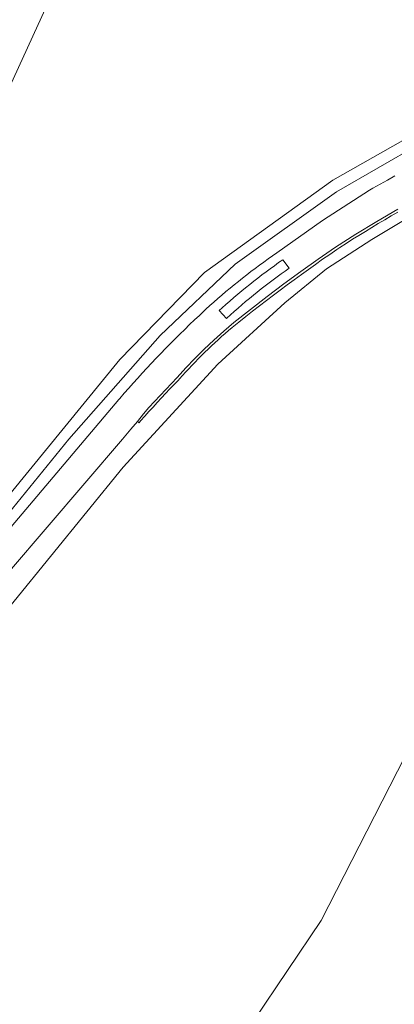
# Model space of a CAD drawing. Header units: metres. Extents: x 152737 to 157444, y 374779 to 378487.
# Tile 23 of 95: x 155517 to 155587, y 375615 to 375798. Entities that reach past the tile are written whole.
import ezdxf

# ---------------------------------------------------------------- set-up
doc = ezdxf.new("R2010")
doc.units = ezdxf.units.M
for name, color, linetype, lineweight in [('B-XX-OG-TERREIN_CULTUURSCHEIDING-GV', 7, 'Continuous', 18), ('B-XX-OG-WATER-GV', 130, 'Continuous', 18), ('B-XX-OG-WEG-GV', 7, 'Continuous', 18), ('B-XX-VH-VERHARDING_GRASBETONSTEEN-GV', 70, 'Continuous', 18)]:
    doc.layers.add(name, color=color, linetype=linetype, lineweight=lineweight)

msp = doc.modelspace()

# ---------------------------------------------------------------- linework, layer by layer
at = {"layer": 'B-XX-OG-TERREIN_CULTUURSCHEIDING-GV'}
for points in [[(155536.567, 375832.353), (155506.855, 375767.387), (155491.702, 375733.921), (155489.084, 375726.885), (155487.926, 375718.764), (155488.828, 375708.93), (155491.631, 375700.078), (155497.383, 375691.824), (155500.057, 375695.057), (155500.218, 375695.06), (155501.633, 375695.62), (155503.156, 375697.147), (155507.356, 375702.774), (155508.591, 375701.656), (155535.793, 375734.855), (155551.535, 375751.065), (155575.454, 375768.242), (155599.658, 375781.983)], [(155506.855, 375767.387), (155536.567, 375832.353)], [(155599.39, 375779.485), (155576.117, 375766.085), (155557.272, 375752.599), (155543.313, 375739.35), (155526.325, 375720.01), (155510.073, 375700.127)], [(155506.035, 375692.481), (155535.593, 375727.384), (155535.788, 375727.612), (155536.612, 375728.565), (155537.442, 375729.514), (155538.278, 375730.457), (155539.12, 375731.394), (155539.968, 375732.327), (155540.822, 375733.254), (155541.681, 375734.176), (155542.547, 375735.092), (155543.418, 375736.002), (155544.295, 375736.907), (155545.178, 375737.807), (155546.067, 375738.7), (155546.961, 375739.589), (155547.86, 375740.471), (155548.766, 375741.348), (155549.677, 375742.219), (155550.593, 375743.084), (155551.086, 375743.545), (155551.816, 375744.218), (155552.552, 375744.886), (155553.293, 375745.548), (155554.039, 375746.204), (155554.79, 375746.854), (155555.547, 375747.497), (155556.309, 375748.135), (155557.076, 375748.767), (155557.848, 375749.392), (155558.625, 375750.011), (155559.407, 375750.624), (155560.194, 375751.23), (155560.986, 375751.83), (155561.782, 375752.424), (155562.584, 375753.011), (155563.39, 375753.592), (155564.201, 375754.166), (155565.016, 375754.734), (155573.53, 375760.731), (155582.265, 375766.404), (155582.865, 375766.748), (155584.23, 375767.524), (155585.598, 375768.292), (155586.971, 375769.054)], [(155594.657, 375764.432), (155582.691, 375757.182), (155574.28, 375751.723), (155566.504, 375745.439), (155554.003, 375733.997), (155536.426, 375714.802), (155509.278, 375681.543)], [(155509.278, 375681.543), (155536.426, 375714.802), (155554.003, 375733.997), (155566.504, 375745.439), (155574.28, 375751.723), (155582.691, 375757.182), (155594.657, 375764.432)], [(155587.512, 375762.296), (155586.3, 375761.595), (155585.092, 375760.887), (155583.889, 375760.172), (155582.689, 375759.45), (155581.493, 375758.721), (155580.302, 375757.986), (155579.115, 375757.243), (155577.932, 375756.494), (155576.753, 375755.738), (155576.186, 375755.371), (155574.854, 375754.447), (155573.526, 375753.516), (155572.203, 375752.578), (155570.885, 375751.634), (155569.572, 375750.684), (155568.263, 375749.727), (155566.959, 375748.764), (155565.659, 375747.794), (155564.365, 375746.818), (155563.075, 375745.835), (155561.79, 375744.846), (155560.51, 375743.851), (155559.235, 375742.85), (155557.965, 375741.842), (155557.337, 375741.34), (155556.679, 375740.792), (155556.027, 375740.238), (155555.379, 375739.679), (155554.737, 375739.113), (155554.1, 375738.541), (155553.469, 375737.963), (155552.843, 375737.379), (155552.223, 375736.79), (155551.608, 375736.194), (155550.998, 375735.593), (155550.394, 375734.986), (155549.797, 375734.374), (155549.204, 375733.756), (155548.618, 375733.133), (155548.037, 375732.504), (155547.462, 375731.87), (155546.894, 375731.23), (155546.724, 375731.037), (155545.916, 375730.211), (155545.115, 375729.38), (155544.319, 375728.543), (155543.528, 375727.701), (155542.744, 375726.854), (155541.965, 375726.001), (155541.193, 375725.142), (155540.426, 375724.278), (155539.665, 375723.409), (155539.387, 375723.088), (155539.085, 375723.336), (155537.842, 375721.876), (155536.26, 375720.03), (155515.283, 375695.418)], [(155600.257, 375683.193), (155573.292, 375630.359), (155548.226, 375593.104), (155530.325, 375574.793), (155494.313, 375542.805), (155478.723, 375509.547), (155474.294, 375487.442), (155473.449, 375479.442), (155462.288, 375469.762), (155449.228, 375448.082), (155443.328, 375434.82), (155430.901, 375416.087), (155367.714, 375334.002)], [(155367.714, 375334.002), (155430.901, 375416.087), (155443.328, 375434.82), (155449.228, 375448.082), (155462.288, 375469.762), (155473.449, 375479.442), (155474.294, 375487.442), (155478.723, 375509.547), (155494.313, 375542.805), (155530.325, 375574.793), (155548.226, 375593.104), (155573.292, 375630.359), (155600.257, 375683.193)]]:
    msp.add_lwpolyline(points, dxfattribs=at)
at = {"layer": 'B-XX-OG-WATER-GV'}
msp.add_lwpolyline([(155599.658, 375781.983), (155575.454, 375768.242), (155551.535, 375751.065), (155535.793, 375734.855), (155508.591, 375701.656), (155508.085, 375699.263), (155510.073, 375700.127), (155526.325, 375720.01), (155543.313, 375739.35), (155557.272, 375752.599), (155576.117, 375766.085), (155599.39, 375779.485)], dxfattribs=at)
at = {"layer": 'B-XX-OG-WEG-GV'}
for points in [[(155586.971, 375769.054), (155585.598, 375768.292), (155584.23, 375767.524), (155582.865, 375766.748), (155582.265, 375766.404), (155573.53, 375760.731), (155565.016, 375754.734), (155564.201, 375754.166), (155563.39, 375753.592), (155562.584, 375753.011), (155561.782, 375752.424), (155560.986, 375751.83), (155560.194, 375751.23), (155559.407, 375750.624), (155558.625, 375750.011), (155557.848, 375749.392), (155557.076, 375748.767), (155556.309, 375748.135), (155555.547, 375747.497), (155554.79, 375746.854), (155554.039, 375746.204), (155553.293, 375745.548), (155552.552, 375744.886), (155551.816, 375744.218), (155551.086, 375743.545), (155550.593, 375743.084), (155549.677, 375742.219), (155548.766, 375741.348), (155547.86, 375740.471), (155546.961, 375739.589), (155546.067, 375738.7), (155545.178, 375737.807), (155544.295, 375736.907), (155543.418, 375736.002), (155542.547, 375735.092), (155541.681, 375734.176), (155540.822, 375733.254), (155539.968, 375732.327), (155539.12, 375731.394), (155538.278, 375730.457), (155537.442, 375729.514), (155536.612, 375728.565), (155535.788, 375727.612), (155535.593, 375727.384), (155506.035, 375692.481)], [(155515.283, 375695.418), (155536.26, 375720.03), (155537.842, 375721.876), (155539.085, 375723.336), (155540.189, 375724.759), (155541.211, 375725.909), (155542.244, 375727.049), (155543.288, 375728.179), (155544.343, 375729.299), (155545.407, 375730.409), (155546.483, 375731.509), (155548.101, 375733.305), (155549.765, 375735.057), (155551.476, 375736.764), (155553.277, 375738.467), (155555.124, 375740.12), (155557.015, 375741.723), (155560.095, 375744.162), (155563.204, 375746.563), (155566.341, 375748.928), (155569.503, 375751.253), (155572.693, 375753.54), (155575.91, 375755.789), (155579.74, 375758.227), (155583.615, 375760.593), (155587.533, 375762.885)]]:
    msp.add_lwpolyline(points, dxfattribs=at)
for points in [[(155555.716, 375742.561), (155556.403, 375743.189), (155557.096, 375743.812), (155557.795, 375744.428), (155558.498, 375745.038), (155559.207, 375745.642), (155559.921, 375746.24), (155560.64, 375746.832), (155561.364, 375747.417), (155562.093, 375747.997), (155562.828, 375748.57), (155563.567, 375749.137), (155564.31, 375749.697), (155565.059, 375750.251), (155565.812, 375750.799), (155566.57, 375751.339), (155567.333, 375751.874), (155566.12, 375753.449), (155565.333, 375752.895), (155564.551, 375752.334), (155563.773, 375751.767), (155563.001, 375751.193), (155562.233, 375750.613), (155561.47, 375750.027), (155560.711, 375749.434), (155559.958, 375748.835), (155559.21, 375748.23), (155558.467, 375747.618), (155557.729, 375747.001), (155556.995, 375746.377), (155556.268, 375745.747), (155555.545, 375745.111), (155554.828, 375744.47), (155554.279, 375743.971), (155555.621, 375742.474)], [(155555.716, 375742.561), (155555.621, 375742.474), (155554.279, 375743.971), (155554.828, 375744.47), (155555.545, 375745.111), (155556.268, 375745.747), (155556.995, 375746.377), (155557.729, 375747.001), (155558.467, 375747.618), (155559.21, 375748.23), (155559.958, 375748.835), (155560.711, 375749.434), (155561.47, 375750.027), (155562.233, 375750.613), (155563.001, 375751.193), (155563.773, 375751.767), (155564.551, 375752.334), (155565.333, 375752.895), (155566.12, 375753.449), (155567.333, 375751.874), (155566.57, 375751.339), (155565.812, 375750.799), (155565.059, 375750.251), (155564.31, 375749.697), (155563.567, 375749.137), (155562.828, 375748.57), (155562.093, 375747.997), (155561.364, 375747.417), (155560.64, 375746.832), (155559.921, 375746.24), (155559.207, 375745.642), (155558.498, 375745.038), (155557.795, 375744.428), (155557.096, 375743.812), (155556.403, 375743.189)]]:
    msp.add_lwpolyline(points, close=True, dxfattribs=at)
at = {"layer": 'B-XX-VH-VERHARDING_GRASBETONSTEEN-GV'}
msp.add_lwpolyline([(155587.533, 375762.885), (155583.615, 375760.593), (155579.74, 375758.227), (155575.91, 375755.789), (155572.693, 375753.54), (155569.503, 375751.253), (155566.341, 375748.928), (155563.204, 375746.563), (155560.095, 375744.162), (155557.015, 375741.723), (155555.124, 375740.12), (155553.277, 375738.467), (155551.476, 375736.764), (155549.765, 375735.057), (155548.101, 375733.305), (155546.483, 375731.509), (155545.407, 375730.409), (155544.343, 375729.299), (155543.288, 375728.179), (155542.244, 375727.049), (155541.211, 375725.909), (155540.189, 375724.759), (155539.085, 375723.336), (155539.387, 375723.088), (155539.665, 375723.409), (155540.426, 375724.278), (155541.193, 375725.142), (155541.965, 375726.001), (155542.744, 375726.854), (155543.528, 375727.701), (155544.319, 375728.543), (155545.115, 375729.38), (155545.916, 375730.211), (155546.724, 375731.037), (155546.894, 375731.23), (155547.462, 375731.87), (155548.037, 375732.504), (155548.618, 375733.133), (155549.204, 375733.756), (155549.797, 375734.374), (155550.394, 375734.986), (155550.998, 375735.593), (155551.608, 375736.194), (155552.223, 375736.79), (155552.843, 375737.379), (155553.469, 375737.963), (155554.1, 375738.541), (155554.737, 375739.113), (155555.379, 375739.679), (155556.027, 375740.238), (155556.679, 375740.792), (155557.337, 375741.34), (155557.965, 375741.842), (155559.235, 375742.85), (155560.51, 375743.851), (155561.79, 375744.846), (155563.075, 375745.835), (155564.365, 375746.818), (155565.659, 375747.794), (155566.959, 375748.764), (155568.263, 375749.727), (155569.572, 375750.684), (155570.885, 375751.634), (155572.203, 375752.578), (155573.526, 375753.516), (155574.854, 375754.447), (155576.186, 375755.371), (155576.753, 375755.738), (155577.932, 375756.494), (155579.115, 375757.243), (155580.302, 375757.986), (155581.493, 375758.721), (155582.689, 375759.45), (155583.889, 375760.172), (155585.092, 375760.887), (155586.3, 375761.595), (155587.512, 375762.296)], dxfattribs=at)

doc.saveas('drawing.dxf')
